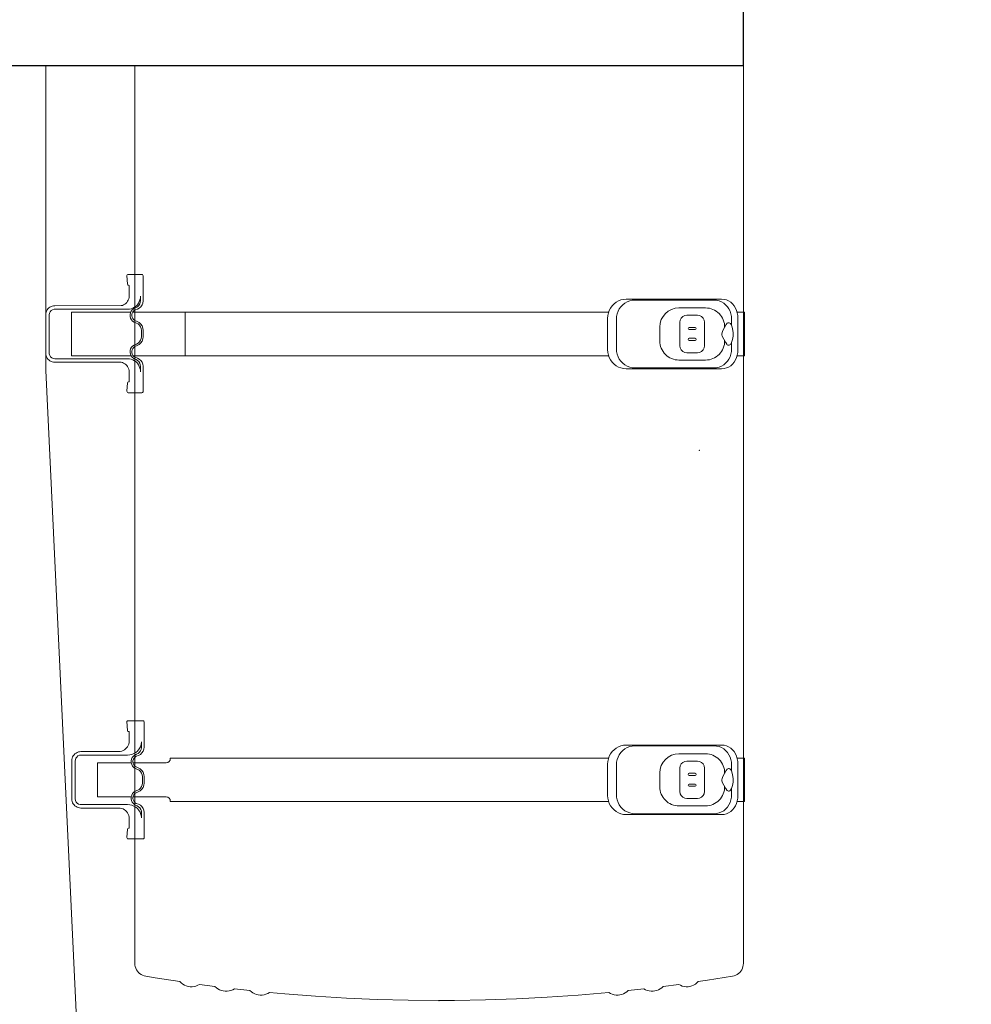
# Model space of a CAD drawing. Header units: millimetres. Extents: x 2204655785 to 2205143108, y 485765510 to 486291538.
# Tile 72 of 156: x 2205001166 to 2205002316, y 486135025 to 486136215. Entities that reach past the tile are written whole.
import ezdxf
from ezdxf.enums import TextEntityAlignment as Align
from ezdxf.lldxf.tags import DXFTag

# ---------------------------------------------------------------- set-up
doc = ezdxf.new("R2010")
doc.units = ezdxf.units.MM
doc.linetypes.add('НЕВИДИМАЯX2', pattern=[19.05, 12.7, -6.35])
for name, color, linetype in [('206ППР Панелевоз', 7, 'Continuous'), ('ППР_Опасная зона от крана', 1, 'Continuous'), ('ППР_Разрез', 5, 'Continuous'), ('ППР_Стрела', 7, 'Continuous')]:
    doc.layers.add(name, color=color, linetype=linetype)
doc.styles.add('ППРк_М1-1', font='GOST_Common Italic.ttf', dxfattribs={"height": 800})
doc.styles.add('ППРк_М1-1кран', font='GOST_Common Italic.ttf', dxfattribs={"width": 0.8, "height": 600})
tags = doc.linetypes.add('опасная зона_Кран', pattern='A,30,-8,4,-8,30,-8,4,-8,30,-8,4,[230,Bbox.shx,S=2.5,R=0,X=0,Y=-10],-6', length=148).pattern_tags.tags
tags[24] = DXFTag(74, 5)

# ---------------------------------------------------------------- blocks, each defined once
blk = doc.blocks.new('*U420')
at = {"layer": 'ППР_Опасная зона от крана', "linetype": 'опасная зона_Кран', "lineweight": 80, "ltscale": 100}
blk.add_arc((29475, 0), 50270, 270, 90, dxfattribs=at)
at = {"layer": 'ППР_Стрела', "linetype": 'НЕВИДИМАЯX2', "lineweight": 50, "ltscale": 100}
blk.add_arc((29475, 0), 38700, 270, 90, dxfattribs=at)
at = {"layer": 'ППР_Стрела', "linetype": 'Continuous', "lineweight": 100}
blk.add_arc((29475, 0), 30700, 270, 90, dxfattribs=at)
at = {"style": 'ППРк_М1-1', "width": 0.8}
for tag, p, height, flags in [('ОПАСНАЯ_ЗОНА', (25480.86, 21929.55), 800, 1), ('ОТЛЕТ_ГРУЗА', (25413.72, 20678.22), 800, 1), ('Кол-во_элементов', (2695.66, -1978.25), 1200, 8)]:
    blk.add_attdef(tag, p, '', height=height, dxfattribs=dict(at, flags=flags))
at = {"style": 'ППРк_М1-1', "width": 0.8, "flags": 8}
blk.add_attdef('МАРКА_КРАНА', text='', height=1200, dxfattribs=at).set_placement((8837.5, 818.17), align=Align.CENTER)
blk.add_attdef('ВЫСОТА', text='', height=1200, dxfattribs=at).set_placement((9134.89, -8454.02), align=Align.MIDDLE_CENTER)
at = {"layer": 'Defpoints', "style": 'ППРк_М1-1', "width": 0.8, "flags": 1}
for tag, p in [('МАКСИМАЛЬНАЯ_ДЛИНА_ГРУЗА', (25470.43, 19233.22)), ('ШИРИНА_ГРУЗА', (25397.01, 17803.51))]:
    blk.add_attdef(tag, p, '', height=800, dxfattribs=at)
at = {"layer": 'ППР_Разрез', "style": 'ППРк_М1-1кран', "width": 0.8, "flags": 8}
for tag, p in [('РАЗРЕЗ2', (-1027.85, 55181.17)), ('РАЗРЕЗ', (-1731.87, -54129.29))]:
    blk.add_attdef(tag, p, '', height=800, dxfattribs=at)
at = {"layer": 'ППР_Стрела', "style": 'ППРк_М1-1кран', "width": 0.8, "flags": 8}
for tag, p in [('ВЫСОТА_КРЮКА_ГОРИЗ', (-19652.89, 21607.87)), ('ГАБАРИТ_СТРЕЛЫ', (-25019.84, 21408.72)), ('ВЫСОТА_КРЮКА_НАКЛ', (-20393.31, 20761.66)), ('ВЫЛЕТ', (-16616.63, 14016.8))]:
    blk.add_attdef(tag, p, '', height=800, rotation=317, dxfattribs=at)
blk = doc.blocks.new('*U53')
blk.add_lwpolyline([(7446.2, 1251.1), (4884, 1251.1), (4884, -1246.3), (7446.2, -1246.3)], close=True)
at = {"layer": '206ППР Панелевоз', "lineweight": 5}
for p, q in [((7446.2, 1251.1), (8502.5, 1251.1)), ((7796.8, 1252.3), (7744.3, 1252.3)), ((7744.3, 1252.3), (7744.3, 1243.5)), ((7796.8, 1252.3), (7796.8, 1243.5)), ((8335.5, 1252.3), (8283, 1252.3)), ((8283, 1252.3), (8283, 1243.5)), ((8335.5, 1252.3), (8335.5, 1243.5)), ((8502.5, 1251.1), (8531, 1251.1)), ((8531, 1251.1), (8533.1, 1251)), ((8533.1, 1251), (8535, 1250.6)), ((8535, 1250.6), (8536.9, 1250)), ((8536.9, 1250), (8538.8, 1249.1)), ((7734.2, 1238), (7732.2, 1235.8)), ((7736.5, 1240), (7734.2, 1238)), ((7739.2, 1241.6), (7736.5, 1240)), ((7742.1, 1242.8), (7739.2, 1241.6)), ((7745.2, 1243.7), (7742.1, 1242.8)), ((7748.4, 1244.3), (7745.2, 1243.7)), ((7751.7, 1244.5), (7748.4, 1244.3)), ((7789.5, 1244.5), (7751.7, 1244.5)), ((7764.5, 1238.1), (7760.9, 1237.1)), ((7768.8, 1238.6), (7764.5, 1238.1)), ((7773.3, 1238.6), (7768.8, 1238.6)), ((7777.4, 1237.9), (7773.3, 1238.6)), ((7780.9, 1236.8), (7777.4, 1237.9)), ((7789.5, 1244.5), (7792.8, 1244.3)), ((7792.8, 1244.3), (7796, 1243.7)), ((7796, 1243.7), (7799.1, 1242.8)), ((7799.1, 1242.8), (7802, 1241.6)), ((7802, 1241.6), (7804.6, 1240)), ((7804.6, 1240), (7806.9, 1238)), ((7806.9, 1238), (7808.9, 1235.8)), ((8272.9, 1238), (8270.9, 1235.8)), ((8275.2, 1240), (8272.9, 1238)), ((8277.9, 1241.6), (8275.2, 1240)), ((8280.8, 1242.8), (8277.9, 1241.6)), ((8283.9, 1243.7), (8280.8, 1242.8)), ((8287.1, 1244.3), (8283.9, 1243.7)), ((8290.4, 1244.5), (8287.1, 1244.3)), ((8328.2, 1244.5), (8290.4, 1244.5)), ((8303.2, 1238.1), (8299.6, 1237.1)), ((8307.5, 1238.6), (8303.2, 1238.1)), ((8312, 1238.6), (8307.5, 1238.6)), ((8316.1, 1237.9), (8312, 1238.6)), ((8319.6, 1236.8), (8316.1, 1237.9)), ((8328.2, 1244.5), (8331.5, 1244.3)), ((8331.5, 1244.3), (8334.7, 1243.7)), ((8334.7, 1243.7), (8337.8, 1242.8)), ((8337.8, 1242.8), (8340.7, 1241.6)), ((8340.7, 1241.6), (8343.3, 1240)), ((8343.3, 1240), (8345.6, 1238)), ((8345.6, 1238), (8347.6, 1235.8)), ((8538.8, 1249.1), (8540.4, 1248)), ((8540.4, 1248), (8542, 1246.7)), ((8542, 1246.7), (8543.3, 1245.2)), ((8543.3, 1245.2), (8544.5, 1243.6)), ((8544.5, 1243.6), (8545.4, 1241.8)), ((8545.4, 1241.8), (8546.1, 1239.9)), ((8546.1, 1239.9), (8546.6, 1238)), ((8546.6, 1238), (8551.4, 1207.9)), ((7728.8, 1227.8), (7728.6, 1224.7)), ((7729.5, 1230.6), (7728.8, 1227.8)), ((7730.7, 1233.3), (7729.5, 1230.6)), ((7732.2, 1235.8), (7730.7, 1233.3)), ((7733.3, 1227.3), (7731.7, 1224.6)), ((7735.3, 1229.7), (7733.3, 1227.3)), ((7737.6, 1231.8), (7735.3, 1229.7)), ((7740.2, 1233.6), (7737.6, 1231.8)), ((7743.1, 1235), (7740.2, 1233.6)), ((7746.2, 1236), (7743.1, 1235)), ((7749.4, 1236.6), (7746.2, 1236)), ((7752.7, 1236.8), (7749.4, 1236.6)), ((7760.3, 1236.8), (7752.7, 1236.8)), ((7757, 1233.9), (7756.9, 1233.1)), ((7756.9, 1233.1), (7757.1, 1232.4)), ((7757.4, 1234.7), (7757, 1233.9)), ((7757.1, 1232.4), (7757.6, 1231.7)), ((7758.1, 1235.5), (7757.4, 1234.7)), ((7757.6, 1231.7), (7759.2, 1230.3)), ((7759, 1236.2), (7758.1, 1235.5)), ((7760.9, 1237.1), (7759, 1236.2)), ((7759.2, 1230.3), (7766.5, 1226.2)), ((7766.5, 1226.2), (7768.8, 1225.3)), ((7771.4, 1225.1), (7773.4, 1225.6)), ((7773.4, 1225.6), (7777, 1227.6)), ((7777, 1227.6), (7780.5, 1229.6)), ((7780.5, 1229.6), (7780.9, 1229.8)), ((7788.4, 1236.8), (7780.9, 1236.8)), ((7783.1, 1235.5), (7780.9, 1236.8)), ((7780.9, 1229.8), (7782.9, 1231)), ((7780.9, 1229.8), (7780.9, 1229.8)), ((7782.9, 1231), (7783.6, 1231.7)), ((7783.8, 1234.7), (7783.1, 1235.5)), ((7783.6, 1231.7), (7784, 1232.4)), ((7784.1, 1233.9), (7783.8, 1234.7)), ((7784, 1232.4), (7784.2, 1233.1)), ((7784.2, 1233.1), (7784.1, 1233.9)), ((7788.4, 1236.8), (7791.7, 1236.6)), ((7791.7, 1236.6), (7794.9, 1236)), ((7794.9, 1236), (7798, 1235)), ((7798, 1235), (7800.9, 1233.6)), ((7800.9, 1233.6), (7803.6, 1231.8)), ((7803.6, 1231.8), (7805.9, 1229.7)), ((7805.9, 1229.7), (7807.9, 1227.3)), ((7807.9, 1227.3), (7809.4, 1224.6)), ((7808.9, 1235.8), (7810.5, 1233.3)), ((7810.5, 1233.3), (7811.6, 1230.6)), ((7811.6, 1230.6), (7812.3, 1227.8)), ((7812.3, 1227.8), (7812.6, 1224.7)), ((8267.5, 1227.8), (8267.3, 1224.7)), ((8268.2, 1230.6), (8267.5, 1227.8)), ((8269.3, 1233.3), (8268.2, 1230.6)), ((8270.9, 1235.8), (8269.3, 1233.3)), ((8272, 1227.3), (8270.4, 1224.6)), ((8274, 1229.7), (8272, 1227.3)), ((8276.3, 1231.8), (8274, 1229.7)), ((8278.9, 1233.6), (8276.3, 1231.8)), ((8281.8, 1235), (8278.9, 1233.6)), ((8284.9, 1236), (8281.8, 1235)), ((8288.1, 1236.6), (8284.9, 1236)), ((8291.4, 1236.8), (8288.1, 1236.6)), ((8299, 1236.8), (8291.4, 1236.8)), ((8295.7, 1233.9), (8295.6, 1233.1)), ((8295.6, 1233.1), (8295.8, 1232.4)), ((8296.1, 1234.7), (8295.7, 1233.9)), ((8295.8, 1232.4), (8296.3, 1231.7)), ((8296.8, 1235.5), (8296.1, 1234.7)), ((8296.3, 1231.7), (8297.9, 1230.3)), ((8297.7, 1236.2), (8296.8, 1235.5)), ((8299.6, 1237.1), (8297.7, 1236.2)), ((8297.9, 1230.3), (8305.2, 1226.2)), ((8305.2, 1226.2), (8307.5, 1225.3)), ((8310, 1225.1), (8312, 1225.6)), ((8312, 1225.6), (8315.7, 1227.6)), ((8315.7, 1227.6), (8319.2, 1229.6)), ((8319.2, 1229.6), (8319.6, 1229.8)), ((8327.1, 1236.8), (8319.6, 1236.8)), ((8321.8, 1235.5), (8319.6, 1236.8)), ((8319.6, 1229.8), (8321.6, 1231)), ((8319.6, 1229.8), (8319.6, 1229.8)), ((8321.6, 1231), (8322.3, 1231.7)), ((8322.4, 1234.7), (8321.8, 1235.5)), ((8322.3, 1231.7), (8322.7, 1232.4)), ((8322.8, 1233.9), (8322.4, 1234.7)), ((8322.7, 1232.4), (8322.9, 1233.1)), ((8322.9, 1233.1), (8322.8, 1233.9)), ((8327.1, 1236.8), (8330.4, 1236.6)), ((8330.4, 1236.6), (8333.6, 1236)), ((8333.6, 1236), (8336.7, 1235)), ((8336.7, 1235), (8339.6, 1233.6)), ((8339.6, 1233.6), (8342.2, 1231.8)), ((8342.2, 1231.8), (8344.6, 1229.7)), ((8344.6, 1229.7), (8346.6, 1227.3)), ((8346.6, 1227.3), (8348.1, 1224.6)), ((8347.6, 1235.8), (8349.2, 1233.3)), ((8349.2, 1233.3), (8350.3, 1230.6)), ((8350.3, 1230.6), (8351, 1227.8)), ((8351, 1227.8), (8351.3, 1224.7)), ((7728.6, 1224.7), (7728.6, 1109.6)), ((7729.9, 1218.7), (7729.6, 1215.5)), ((7729.6, 1215.5), (7729.6, 1120.1)), ((7730.6, 1221.7), (7729.9, 1218.7)), ((7731.7, 1224.6), (7730.6, 1221.7)), ((7768.8, 1225.3), (7770.7, 1225)), ((7770.7, 1225), (7771.4, 1225.1)), ((7809.4, 1224.6), (7810.6, 1221.7)), ((7810.6, 1221.7), (7811.3, 1218.7)), ((7811.3, 1218.7), (7811.5, 1215.5)), ((7811.5, 1215.5), (7811.5, 1120.1)), ((7812.6, 1224.7), (7812.6, 1109.6)), ((8267.3, 1224.7), (8267.3, 1109.6)), ((8268.5, 1218.7), (8268.3, 1215.5)), ((8268.3, 1215.5), (8268.3, 1120.1)), ((8269.2, 1221.7), (8268.5, 1218.7)), ((8270.4, 1224.6), (8269.2, 1221.7)), ((8307.5, 1225.3), (8309.4, 1225)), ((8309.4, 1225), (8310, 1225.1)), ((8348.1, 1224.6), (8349.3, 1221.7)), ((8349.3, 1221.7), (8350, 1218.7)), ((8350, 1218.7), (8350.2, 1215.5)), ((8350.2, 1215.5), (8350.2, 1120.1)), ((8351.3, 1224.7), (8351.3, 1109.6)), ((7739.1, 1205.4), (7739.1, 1173.2)), ((7749.6, 1200.5), (7751.4, 1202.4)), ((7751.4, 1202.4), (7753.8, 1203.6)), ((7753.8, 1203.6), (7756.4, 1204)), ((7756.4, 1204), (7784.8, 1204)), ((7756.4, 1204), (7756.4, 1204)), ((7784.8, 1204), (7787.4, 1203.6)), ((7787.4, 1203.6), (7789.7, 1202.4)), ((7789.7, 1202.4), (7791.6, 1200.5)), ((7802.1, 1205.4), (7802.1, 1173.2)), ((8277.8, 1205.4), (8277.8, 1173.2)), ((8288.3, 1200.5), (8290.1, 1202.4)), ((8290.1, 1202.4), (8292.5, 1203.6)), ((8292.5, 1203.6), (8295.1, 1204)), ((8295.1, 1204), (8323.5, 1204)), ((8295.1, 1204), (8295.1, 1204)), ((8323.5, 1204), (8326.1, 1203.6)), ((8326.1, 1203.6), (8328.4, 1202.4)), ((8328.4, 1202.4), (8330.3, 1200.5)), ((8340.8, 1205.4), (8340.8, 1173.2)), ((8551.4, 1207.9), (8553.1, 1196.6)), ((7748, 1195.6), (7748.4, 1198.2)), ((7748, 1182.9), (7748, 1195.6)), ((7748.4, 1198.2), (7749.6, 1200.5)), ((7762.7, 1192.9), (7762.7, 1185.6)), ((7765.3, 1192.9), (7765.3, 1185.6)), ((7775.8, 1192.9), (7775.8, 1185.6)), ((7778.4, 1192.9), (7778.4, 1185.6)), ((7791.6, 1200.5), (7792.8, 1198.2)), ((7792.8, 1198.2), (7793.2, 1195.6)), ((7793.2, 1195.6), (7793.2, 1182.9)), ((8286.7, 1195.6), (8287.1, 1198.2)), ((8286.7, 1182.9), (8286.7, 1195.6)), ((8287.1, 1198.2), (8288.3, 1200.5)), ((8301.4, 1192.9), (8301.4, 1185.6)), ((8304, 1192.9), (8304, 1185.6)), ((8314.5, 1192.9), (8314.5, 1185.6)), ((8317.1, 1192.9), (8317.1, 1185.6)), ((8330.3, 1200.5), (8331.5, 1198.2)), ((8331.5, 1198.2), (8331.9, 1195.6)), ((8331.9, 1195.6), (8331.9, 1182.9)), ((8553.1, 1196.6), (8554.7, 1195)), ((8554.7, 1195), (8556.2, 1193.1)), ((8556.2, 1193.1), (8557.3, 1191)), ((8557.3, 1191), (8558.2, 1188.9)), ((7748.4, 1180.3), (7748, 1182.9)), ((7749.6, 1178), (7748.4, 1180.3)), ((7751.4, 1176.1), (7749.6, 1178)), ((7791.6, 1178), (7789.7, 1176.1)), ((7792.8, 1180.3), (7791.6, 1178)), ((7793.2, 1182.9), (7792.8, 1180.3)), ((8287.1, 1180.3), (8286.7, 1182.9)), ((8288.3, 1178), (8287.1, 1180.3)), ((8290.1, 1176.1), (8288.3, 1178)), ((8330.3, 1178), (8328.4, 1176.1)), ((8331.5, 1180.3), (8330.3, 1178)), ((8331.9, 1182.9), (8331.5, 1180.3)), ((8558.2, 1188.9), (8558.9, 1186.6)), ((8559, 1179.6), (8558.4, 1177.3)), ((8558.9, 1186.6), (8559.2, 1184.3)), ((8559.2, 1181.9), (8559, 1179.6)), ((8559.2, 1184.3), (8559.2, 1181.9)), ((7753.8, 1174.9), (7751.4, 1176.1)), ((7756.4, 1174.5), (7753.8, 1174.9)), ((7784.8, 1174.5), (7756.4, 1174.5)), ((7787.4, 1174.9), (7784.8, 1174.5)), ((7789.7, 1176.1), (7787.4, 1174.9)), ((8292.5, 1174.9), (8290.1, 1176.1)), ((8295.1, 1174.5), (8292.5, 1174.9)), ((8323.5, 1174.5), (8295.1, 1174.5)), ((8326.1, 1174.9), (8323.5, 1174.5)), ((8328.4, 1176.1), (8326.1, 1174.9)), ((8557.5, 1175.1), (8556.4, 1173.1)), ((8556.4, 1173.1), (8558.9, 1154.3)), ((8558.4, 1177.3), (8557.5, 1175.1)), ((8558.9, 1154.3), (8560.5, 1152.6)), ((7779, 1150.1), (7762.2, 1150.1)), ((8317.7, 1150.1), (8300.9, 1150.1)), ((8560.5, 1152.6), (8561.9, 1150.7)), ((8561.9, 1150.7), (8563, 1148.7)), ((8563, 1148.7), (8563.8, 1146.5)), ((8563.8, 1146.5), (8564.4, 1144.2)), ((8564.4, 1144.2), (8564.7, 1141.9)), ((8562.9, 1132.8), (8561.7, 1130.8)), ((8561.7, 1130.8), (8563.8, 1112)), ((8563.8, 1135), (8562.9, 1132.8)), ((8564.4, 1137.3), (8563.8, 1135)), ((8564.7, 1139.6), (8564.4, 1137.3)), ((8564.7, 1141.9), (8564.7, 1139.6)), ((7729.9, 1116.9), (7729.6, 1120.1)), ((7811.5, 1120.1), (7811.3, 1116.9)), ((8268.5, 1116.9), (8268.3, 1120.1)), ((8350.2, 1120.1), (8350, 1116.9)), ((7728.6, 1109.6), (7728.8, 1106.4)), ((7730.6, 1113.8), (7729.9, 1116.9)), ((7731.7, 1110.8), (7730.6, 1113.8)), ((7733.3, 1107.9), (7731.7, 1110.8)), ((7735.3, 1105.4), (7733.3, 1107.9)), ((7807.9, 1107.9), (7805.9, 1105.4)), ((7809.4, 1110.8), (7807.9, 1107.9)), ((7810.6, 1113.8), (7809.4, 1110.8)), ((7811.3, 1116.9), (7810.6, 1113.8)), ((7812.6, 1109.6), (7812.3, 1106.4)), ((8267.3, 1109.6), (8267.5, 1106.4)), ((8269.2, 1113.8), (8268.5, 1116.9)), ((8270.4, 1110.8), (8269.2, 1113.8)), ((8272, 1107.9), (8270.4, 1110.8)), ((8274, 1105.4), (8272, 1107.9)), ((8346.6, 1107.9), (8344.6, 1105.4)), ((8348.1, 1110.8), (8346.6, 1107.9)), ((8349.3, 1113.8), (8348.1, 1110.8)), ((8350, 1116.9), (8349.3, 1113.8)), ((8351.3, 1109.6), (8351, 1106.4)), ((8563.8, 1112), (8565.4, 1110.3)), ((8565.4, 1110.3), (8566.7, 1108.4)), ((8566.7, 1108.4), (8567.8, 1106.3)), ((7728.8, 1106.4), (7729.5, 1103.2)), ((7729.5, 1103.2), (7730.7, 1100.2)), ((7730.7, 1100.2), (7732.2, 1097.4)), ((7732.2, 1097.4), (7734.2, 1094.9)), ((7734.2, 1094.9), (7736.5, 1092.6)), ((7737.6, 1103.1), (7735.3, 1105.4)), ((7740.2, 1101.2), (7737.6, 1103.1)), ((7743.1, 1099.6), (7740.2, 1101.2)), ((7746.2, 1098.5), (7743.1, 1099.6)), ((7749.4, 1097.8), (7746.2, 1098.5)), ((7752.7, 1097.6), (7749.4, 1097.8)), ((7788.4, 1097.6), (7752.7, 1097.6)), ((7791.7, 1097.8), (7788.4, 1097.6)), ((7794.9, 1098.5), (7791.7, 1097.8)), ((7798, 1099.6), (7794.9, 1098.5)), ((7800.9, 1101.2), (7798, 1099.6)), ((7803.6, 1103.1), (7800.9, 1101.2)), ((7805.9, 1105.4), (7803.6, 1103.1)), ((7806.9, 1094.9), (7804.6, 1092.6)), ((7808.9, 1097.4), (7806.9, 1094.9)), ((7810.5, 1100.2), (7808.9, 1097.4)), ((7811.6, 1103.2), (7810.5, 1100.2)), ((7812.3, 1106.4), (7811.6, 1103.2)), ((8267.5, 1106.4), (8268.2, 1103.2)), ((8268.2, 1103.2), (8269.3, 1100.2)), ((8269.3, 1100.2), (8270.9, 1097.4)), ((8270.9, 1097.4), (8272.9, 1094.9)), ((8272.9, 1094.9), (8275.2, 1092.6)), ((8276.3, 1103.1), (8274, 1105.4)), ((8278.9, 1101.2), (8276.3, 1103.1)), ((8281.8, 1099.6), (8278.9, 1101.2)), ((8284.9, 1098.5), (8281.8, 1099.6)), ((8288.1, 1097.8), (8284.9, 1098.5)), ((8291.4, 1097.6), (8288.1, 1097.8)), ((8327.1, 1097.6), (8291.4, 1097.6)), ((8330.4, 1097.8), (8327.1, 1097.6)), ((8333.6, 1098.5), (8330.4, 1097.8)), ((8336.7, 1099.6), (8333.6, 1098.5)), ((8339.6, 1101.2), (8336.7, 1099.6)), ((8342.2, 1103.1), (8339.6, 1101.2)), ((8344.6, 1105.4), (8342.2, 1103.1)), ((8345.6, 1094.9), (8343.3, 1092.6)), ((8347.6, 1097.4), (8345.6, 1094.9)), ((8349.2, 1100.2), (8347.6, 1097.4)), ((8350.3, 1103.2), (8349.2, 1100.2)), ((8351, 1106.4), (8350.3, 1103.2)), ((8567.8, 1106.3), (8568.6, 1104.2)), ((8568.9, 1094.9), (8568.3, 1092.7)), ((8568.6, 1104.2), (8569.1, 1101.9)), ((8569.3, 1097.2), (8568.9, 1094.9)), ((8569.1, 1101.9), (8569.4, 1099.6)), ((8569.4, 1099.6), (8569.3, 1097.2)), ((7736.5, 1092.6), (7739.2, 1090.7)), ((7739.2, 1090.7), (7742.1, 1089.1)), ((7742.1, 1089.1), (7745.2, 1088)), ((7744.3, 1088.3), (7744.3, 591.1)), ((7745.2, 1088), (7748.4, 1087.3)), ((7748.4, 1087.3), (7751.7, 1087.1)), ((7789.5, 1087.1), (7751.7, 1087.1)), ((7792.8, 1087.3), (7789.5, 1087.1)), ((7796, 1088), (7792.8, 1087.3)), ((7799.1, 1089.1), (7796, 1088)), ((7796.8, 1088.3), (7796.8, 591.1)), ((7802, 1090.7), (7799.1, 1089.1)), ((7804.6, 1092.6), (7802, 1090.7)), ((8275.2, 1092.6), (8277.9, 1090.7)), ((8277.9, 1090.7), (8280.8, 1089.1)), ((8280.8, 1089.1), (8283.9, 1088)), ((8283, 1088.3), (8283, 558.5)), ((8283.9, 1088), (8287.1, 1087.3)), ((8287.1, 1087.3), (8290.4, 1087.1)), ((8328.2, 1087.1), (8290.4, 1087.1)), ((8331.5, 1087.3), (8328.2, 1087.1)), ((8334.7, 1088), (8331.5, 1087.3)), ((8337.8, 1089.1), (8334.7, 1088)), ((8335.5, 1088.3), (8335.5, 558.5)), ((8340.7, 1090.7), (8337.8, 1089.1)), ((8343.3, 1092.6), (8340.7, 1090.7)), ((8567.4, 1090.5), (8566.2, 1088.5)), ((8566.2, 1088.5), (8569.4, 1051.3)), ((8568.3, 1092.7), (8567.4, 1090.5)), ((8569.4, 1051.3), (8572, 1014.1)), ((8572, 1014.1), (8574, 976.8)), ((8574, 976.8), (8575.3, 939.4)), ((8575.3, 939.4), (8575.9, 902.1)), ((8575.9, 902.1), (8576, 883.4)), ((8576, 883.4), (8575.7, 846)), ((8575.7, 846), (8574.7, 808.7)), ((8574.7, 808.7), (8573.1, 771.4)), ((8573.1, 771.4), (8570.8, 734.1)), ((8570.8, 734.1), (8567.9, 696.9)), ((8567.9, 696.9), (8566.2, 678.3)), ((8566.2, 678.3), (8567.4, 676.3)), ((8567.4, 676.3), (8568.3, 674.1)), ((8568.3, 674.1), (8568.9, 671.9)), ((8568.9, 671.9), (8569.3, 669.6)), ((8569.4, 667.2), (8569.1, 664.9)), ((8569.3, 669.6), (8569.4, 667.2)), ((8563.8, 654.7), (8561.7, 636)), ((8565.4, 656.5), (8563.8, 654.7)), ((8566.7, 658.4), (8565.4, 656.5)), ((8567.8, 660.5), (8566.7, 658.4)), ((8568.6, 662.6), (8567.8, 660.5)), ((8569.1, 664.9), (8568.6, 662.6)), ((8561.7, 636), (8562.9, 634)), ((8562.9, 634), (8563.8, 631.8)), ((8563.8, 631.8), (8564.4, 629.5)), ((8563.8, 620.3), (8563, 618.1)), ((8564.4, 622.5), (8563.8, 620.3)), ((8564.4, 629.5), (8564.7, 627.2)), ((8564.7, 624.9), (8564.4, 622.5)), ((8564.7, 627.2), (8564.7, 624.9)), ((8558.9, 612.5), (8556.4, 593.7)), ((8560.5, 614.2), (8558.9, 612.5)), ((8561.9, 616), (8560.5, 614.2)), ((8563, 618.1), (8561.9, 616)), ((7744.3, 591.1), (7744.3, 577.2)), ((7796.8, 591.1), (7796.8, 577.2)), ((8556.4, 593.7), (8557.5, 591.7)), ((8557.5, 591.7), (8558.4, 589.5)), ((8558.4, 589.5), (8559, 587.2)), ((8559, 587.2), (8559.2, 584.9)), ((8559.2, 584.9), (8559.2, 582.5)), ((7744.3, 577.2), (7744.3, 576.5)), ((7796.8, 576.5), (7744.3, 576.5)), ((7744.3, 576.5), (7744.3, 575.9)), ((7744.3, 575.9), (7744.3, 517.4)), ((7796.8, 577.2), (7796.8, 576.5)), ((7796.8, 576.5), (7796.8, 575.9)), ((7796.8, 575.9), (7796.8, 517.4)), ((8554.7, 571.8), (8553.1, 570.2)), ((8556.2, 573.7), (8554.7, 571.8)), ((8557.3, 575.7), (8556.2, 573.7)), ((8558.2, 577.9), (8557.3, 575.7)), ((8558.9, 580.2), (8558.2, 577.9)), ((8559.2, 582.5), (8558.9, 580.2)), ((8553.1, 570.2), (8548.4, 540.1)), ((8283.5, 558.5), (8283, 558.5)), ((8285.5, 558.2), (8283.5, 558.5)), ((8287.3, 557.1), (8285.5, 558.2)), ((8288.4, 555.6), (8287.3, 557.1)), ((8288.8, 553.7), (8288.4, 555.6)), ((8288.8, 553.7), (8288.8, 513.6)), ((8330.1, 555.6), (8329.7, 553.7)), ((8329.7, 553.7), (8329.7, 513.6)), ((8331.3, 557.1), (8330.1, 555.6)), ((8333, 558.2), (8331.3, 557.1)), ((8335, 558.5), (8333, 558.2)), ((8335.5, 558.5), (8335, 558.5)), ((8548.4, 540.1), (8546.6, 528.8)), ((7698.8, 524.8), (7698.6, 507.8)), ((7699.4, 525.4), (7698.8, 524.8)), ((7700.2, 525.7), (7699.4, 525.4)), ((7730.6, 525.7), (7700.2, 525.7)), ((7733.2, 525.4), (7730.6, 525.7)), ((7735.5, 524.5), (7733.2, 525.4)), ((7737.6, 523), (7735.5, 524.5)), ((7760.9, 524.4), (7758.7, 523)), ((7763.5, 525.4), (7760.9, 524.4)), ((7766.2, 525.7), (7763.5, 525.4)), ((7764, 523.3), (7766.2, 523.6)), ((7773.9, 525.7), (7766.2, 525.7)), ((7766.2, 523.6), (7773.9, 523.6)), ((7776.6, 525.4), (7773.9, 525.7)), ((7773.9, 523.6), (7776.1, 523.3)), ((7779.2, 524.4), (7776.6, 525.4)), ((7781.4, 523), (7779.2, 524.4)), ((7804.6, 524.5), (7802.5, 523)), ((7806.9, 525.4), (7804.6, 524.5)), ((7809.5, 525.7), (7806.9, 525.4)), ((7839.9, 525.7), (7809.5, 525.7)), ((7840.5, 525.6), (7839.9, 525.7)), ((7841.2, 525), (7840.5, 525.6)), ((7841.5, 524.1), (7841.2, 525)), ((7841.5, 507.8), (7841.5, 524.1)), ((8238, 526.1), (8237.9, 507.7)), ((8238.6, 526.7), (8238, 526.1)), ((8239.4, 527), (8238.6, 526.7)), ((8269.9, 527), (8239.4, 527)), ((8270.4, 523.8), (8263.4, 523.8)), ((8263.4, 523.8), (8263.4, 523.8)), ((8263.4, 523.8), (8266.4, 523.4)), ((8272.4, 526.7), (8269.9, 527)), ((8272.5, 523.3), (8270.4, 523.8)), ((8274.8, 525.8), (8272.4, 526.7)), ((8276.8, 524.3), (8274.8, 525.8)), ((8278.5, 522.4), (8276.8, 524.3)), ((8297.9, 524.3), (8296.1, 522.3)), ((8300.2, 525.7), (8297.9, 524.3)), ((8301.1, 523.9), (8299.3, 522.7)), ((8302.7, 526.7), (8300.2, 525.7)), ((8303.2, 524.6), (8301.1, 523.9)), ((8305.4, 527), (8302.7, 526.7)), ((8305.4, 524.9), (8303.2, 524.6)), ((8313.2, 527), (8305.4, 527)), ((8313.2, 524.9), (8305.4, 524.9)), ((8315.8, 526.7), (8313.2, 527)), ((8315.4, 524.6), (8313.2, 524.9)), ((8317.4, 523.9), (8315.4, 524.6)), ((8318.4, 525.7), (8315.8, 526.7)), ((8319.3, 522.7), (8317.4, 523.9)), ((8320.6, 524.3), (8318.4, 525.7)), ((8322.5, 522.3), (8320.6, 524.3)), ((8341.7, 524.3), (8340, 522.4)), ((8343.8, 525.8), (8341.7, 524.3)), ((8346.1, 526.7), (8343.8, 525.8)), ((8347, 523.6), (8345, 522.9)), ((8348.7, 527), (8346.1, 526.7)), ((8349.1, 523.8), (8347, 523.6)), ((8379.1, 527), (8348.7, 527)), ((8355.2, 523.8), (8349.1, 523.8)), ((8351.1, 523.1), (8354.1, 523.8)), ((8354.1, 523.8), (8355.2, 523.8)), ((8379.8, 526.8), (8379.1, 527)), ((8380.4, 526.3), (8379.8, 526.8)), ((8380.7, 525.4), (8380.4, 526.3)), ((8380.7, 507.7), (8380.7, 525.4)), ((8545.4, 525), (8544.5, 523.2)), ((8546.1, 526.9), (8545.4, 525)), ((8546.6, 528.8), (8546.1, 526.9)), ((8531, 515.7), (7446.2, 515.7)), ((7727.1, 522.4), (7724.9, 522.5)), ((7724.9, 522.5), (7730.2, 522.5)), ((7729.3, 521.9), (7727.1, 522.4)), ((7731.4, 521.1), (7729.3, 521.9)), ((7730.2, 522.5), (7732.3, 522.3)), ((7733.4, 520.1), (7731.4, 521.1)), ((7732.3, 522.3), (7734.3, 521.6)), ((7735.2, 518.7), (7733.4, 520.1)), ((7734.3, 521.6), (7736.1, 520.5)), ((7736.8, 517.1), (7735.2, 518.7)), ((7736.1, 520.5), (7737.6, 519)), ((7738.1, 515.3), (7736.8, 517.1)), ((7739.3, 521.1), (7737.6, 523)), ((7737.6, 519), (7738.7, 517.2)), ((7739.2, 513.4), (7738.1, 515.3)), ((7738.7, 517.2), (7740, 514.3)), ((7740, 511.3), (7739.2, 513.4)), ((7740.5, 518.9), (7739.3, 521.1)), ((7740, 514.3), (7741.4, 512.6)), ((7741.5, 516), (7740.5, 518.9)), ((7741.4, 512.6), (7743.1, 511.3)), ((7742.4, 514.6), (7741.5, 516)), ((7743.7, 513.4), (7742.4, 514.6)), ((7745.3, 512.6), (7743.7, 513.4)), ((7744.3, 517.4), (7744.3, 513.2)), ((7747, 512.1), (7745.3, 512.6)), ((7748.7, 512.1), (7747, 512.1)), ((7750.4, 512.5), (7748.7, 512.1)), ((7752, 513.2), (7750.4, 512.5)), ((7751.4, 510.6), (7753.3, 511.6)), ((7753.3, 514.4), (7752, 513.2)), ((7754.4, 515.8), (7753.3, 514.4)), ((7753.3, 511.6), (7755, 513)), ((7755.5, 518.6), (7754.4, 515.8)), ((7755, 513), (7756.2, 514.8)), ((7756.8, 521), (7755.5, 518.6)), ((7756.2, 514.8), (7757.4, 517.8)), ((7758.7, 523), (7756.8, 521)), ((7757.4, 517.8), (7758.5, 519.7)), ((7758.5, 519.7), (7760, 521.4)), ((7760, 521.4), (7761.9, 522.6)), ((7761.9, 522.6), (7764, 523.3)), ((7776.1, 523.3), (7778.2, 522.6)), ((7778.2, 522.6), (7780.1, 521.4)), ((7780.1, 521.4), (7781.6, 519.7)), ((7783.3, 521), (7781.4, 523)), ((7781.6, 519.7), (7782.7, 517.8)), ((7782.7, 517.8), (7783.9, 514.8)), ((7784.6, 518.6), (7783.3, 521)), ((7783.9, 514.8), (7785.1, 513)), ((7785.7, 515.8), (7784.6, 518.6)), ((7785.1, 513), (7786.7, 511.6)), ((7786.8, 514.4), (7785.7, 515.8)), ((7786.7, 511.6), (7788.7, 510.6)), ((7788.1, 513.2), (7786.8, 514.4)), ((7789.7, 512.5), (7788.1, 513.2)), ((7791.4, 512.1), (7789.7, 512.5)), ((7793.1, 512.1), (7791.4, 512.1)), ((7794.8, 512.6), (7793.1, 512.1)), ((7796.4, 513.4), (7794.8, 512.6)), ((7797.7, 514.6), (7796.4, 513.4)), ((7796.8, 517.4), (7796.8, 513.9)), ((7797, 511.3), (7798.7, 512.6)), ((7798.6, 516), (7797.7, 514.6)), ((7799.6, 518.9), (7798.6, 516)), ((7798.7, 512.6), (7800.1, 514.3)), ((7800.8, 521.1), (7799.6, 518.9)), ((7800.1, 514.3), (7801.4, 517.2)), ((7802.5, 523), (7800.8, 521.1)), ((7801.9, 513.4), (7801.1, 511.3)), ((7801.4, 517.2), (7802.5, 519)), ((7803, 515.3), (7801.9, 513.4)), ((7802.5, 519), (7804, 520.5)), ((7804.3, 517.1), (7803, 515.3)), ((7804, 520.5), (7805.8, 521.6)), ((7805.9, 518.7), (7804.3, 517.1)), ((7805.8, 521.6), (7807.8, 522.3)), ((7807.7, 520.1), (7805.9, 518.7)), ((7809.7, 521.1), (7807.7, 520.1)), ((7807.8, 522.3), (7809.9, 522.5)), ((7811.8, 521.9), (7809.7, 521.1)), ((7809.9, 522.5), (7816.3, 522.5)), ((7814, 522.4), (7811.8, 521.9)), ((7816.3, 522.5), (7814, 522.4)), ((8266.4, 523.4), (8269.3, 522.4)), ((8269.3, 522.4), (8272, 520.9)), ((8272, 520.9), (8274.6, 518.8)), ((8274.4, 522.4), (8272.5, 523.3)), ((8276.1, 521.1), (8274.4, 522.4)), ((8274.6, 518.8), (8276.2, 516.8)), ((8277.4, 519.5), (8276.1, 521.1)), ((8276.2, 516.8), (8277.6, 514.5)), ((8278.3, 517.6), (8277.4, 519.5)), ((8277.6, 514.5), (8278.5, 512.1)), ((8279.3, 515.6), (8278.3, 517.6)), ((8278.3, 517.6), (8278.3, 517.6)), ((8279.7, 520.2), (8278.5, 522.4)), ((8278.5, 512.1), (8279.1, 509.6)), ((8280.6, 513.9), (8279.3, 515.6)), ((8280.7, 517.3), (8279.7, 520.2)), ((8282.3, 512.6), (8280.6, 513.9)), ((8281.7, 515.9), (8280.7, 517.3)), ((8283, 514.7), (8281.7, 515.9)), ((8284.3, 511.7), (8282.3, 512.6)), ((8284.5, 513.9), (8283, 514.7)), ((8286.4, 511.3), (8284.3, 511.7)), ((8286.2, 513.4), (8284.5, 513.9)), ((8287.9, 513.4), (8286.2, 513.4)), ((8289.6, 513.8), (8287.9, 513.4)), ((8290.7, 511.9), (8288.6, 511.4)), ((8291.2, 514.5), (8289.6, 513.8)), ((8292.6, 512.9), (8290.7, 511.9)), ((8292.6, 515.7), (8291.2, 514.5)), ((8293.6, 517.1), (8292.6, 515.7)), ((8294.2, 514.3), (8292.6, 512.9)), ((8294.7, 519.9), (8293.6, 517.1)), ((8295.5, 516.1), (8294.2, 514.3)), ((8296.1, 522.3), (8294.7, 519.9)), ((8296.7, 519.1), (8295.5, 516.1)), ((8297.8, 521), (8296.7, 519.1)), ((8299.3, 522.7), (8297.8, 521)), ((8320.8, 521), (8319.3, 522.7)), ((8321.9, 519.1), (8320.8, 521)), ((8323.1, 516.1), (8321.9, 519.1)), ((8323.8, 519.9), (8322.5, 522.3)), ((8324.3, 514.3), (8323.1, 516.1)), ((8324.9, 517.1), (8323.8, 519.9)), ((8326, 512.9), (8324.3, 514.3)), ((8326, 515.7), (8324.9, 517.1)), ((8327.3, 514.5), (8326, 515.7)), ((8327.9, 511.9), (8326, 512.9)), ((8328.9, 513.8), (8327.3, 514.5)), ((8330, 511.4), (8327.9, 511.9)), ((8330.6, 513.4), (8328.9, 513.8)), ((8332.4, 513.4), (8330.6, 513.4)), ((8334.2, 511.7), (8332.1, 511.3)), ((8334, 513.9), (8332.4, 513.4)), ((8335.6, 514.7), (8334, 513.9)), ((8336.2, 512.6), (8334.2, 511.7)), ((8336.9, 515.9), (8335.6, 514.7)), ((8337.9, 513.9), (8336.2, 512.6)), ((8337.9, 517.3), (8336.9, 515.9)), ((8338.8, 520.2), (8337.9, 517.3)), ((8339.3, 515.6), (8337.9, 513.9)), ((8340, 522.4), (8338.8, 520.2)), ((8340.6, 518.5), (8339.3, 515.6)), ((8339.4, 509.6), (8340, 512.1)), ((8340, 512.1), (8341, 514.5)), ((8341.8, 520.3), (8340.6, 518.5)), ((8341, 514.5), (8342.3, 516.8)), ((8343.3, 521.8), (8341.8, 520.3)), ((8342.3, 516.8), (8343.9, 518.8)), ((8345, 522.9), (8343.3, 521.8)), ((8343.9, 518.8), (8345.7, 520.3)), ((8345.7, 520.3), (8348.3, 522)), ((8348.3, 522), (8351.1, 523.1)), ((8533.1, 515.8), (8531, 515.7)), ((8535, 516.2), (8533.1, 515.8)), ((8536.9, 516.8), (8535, 516.2)), ((8538.8, 517.7), (8536.9, 516.8)), ((8540.4, 518.8), (8538.8, 517.7)), ((8542, 520.1), (8540.4, 518.8)), ((8543.3, 521.5), (8542, 520.1)), ((8544.5, 523.2), (8543.3, 521.5)), ((7698.6, 507.8), (7698.8, 507.1)), ((7698.8, 507.1), (7699.2, 506.5)), ((7699.2, 506.5), (7699.9, 506.2)), ((7699.9, 506.2), (7710.3, 506.8)), ((7710.3, 506.8), (7711.1, 507.1)), ((7711.1, 507.1), (7711.6, 507.7)), ((7711.6, 507.7), (7711.8, 508.9)), ((7711.8, 508.9), (7724.9, 508.9)), ((7724.9, 508.9), (7726.5, 508.8)), ((7726.5, 508.8), (7728.1, 508.4)), ((7728.1, 508.4), (7729.7, 507.8)), ((7729.7, 507.8), (7731.1, 507)), ((7731.1, 507), (7732.4, 506.1)), ((7732.4, 506.1), (7733.6, 504.9)), ((7733.6, 504.9), (7734.6, 503.6)), ((7734.6, 503.6), (7735.4, 502.1)), ((7735.4, 502.1), (7736, 500.6)), ((7736, 500.6), (7736.3, 499)), ((7740.5, 509.1), (7740, 511.3)), ((7740.6, 506.8), (7740.5, 509.1)), ((7740.6, 419.1), (7740.6, 506.8)), ((7740.6, 506.8), (7740.6, 506.8)), ((7743.1, 511.3), (7745.1, 510.4)), ((7744.3, 510.7), (7744.3, 439.1)), ((7745.1, 510.4), (7747.2, 510)), ((7747.2, 510), (7749.4, 510.1)), ((7749.4, 510.1), (7751.4, 510.6)), ((7788.7, 510.6), (7790.7, 510.1)), ((7790.7, 510.1), (7792.9, 510)), ((7792.9, 510), (7795, 510.4)), ((7795, 510.4), (7797, 511.3)), ((7796.8, 439), (7796.8, 511.2)), ((7796.8, 510.6), (7796.8, 510.5)), ((7800.7, 509.1), (7800.5, 419.1)), ((7801.1, 511.3), (7800.7, 509.1)), ((7804.8, 499), (7805.2, 500.6)), ((7805.2, 500.6), (7805.8, 502.1)), ((7805.8, 502.1), (7806.5, 503.6)), ((7806.5, 503.6), (7807.5, 504.9)), ((7807.5, 504.9), (7808.7, 506.1)), ((7808.7, 506.1), (7810, 507)), ((7810, 507), (7811.5, 507.8)), ((7811.5, 507.8), (7813, 508.4)), ((7813, 508.4), (7814.6, 508.8)), ((7814.6, 508.8), (7828.3, 508.9)), ((7828.3, 508.9), (7828.4, 507.9)), ((7828.4, 507.9), (7828.8, 507.2)), ((7828.8, 507.2), (7829.6, 506.8)), ((7829.6, 506.8), (7839.8, 506.1)), ((7839.8, 506.1), (7840.6, 506.4)), ((7840.6, 506.4), (7841.2, 506.9)), ((7841.2, 506.9), (7841.5, 507.8)), ((8237.9, 507.7), (8238.1, 506.8)), ((8238.1, 506.8), (8238.8, 506.2)), ((8238.8, 506.2), (8249.5, 506.7)), ((8249.5, 506.7), (8250.3, 507)), ((8250.3, 507), (8250.9, 507.7)), ((8250.9, 507.7), (8251, 508.8)), ((8251, 508.8), (8262.5, 508.8)), ((8262.5, 508.9), (8262.5, 508.8)), ((8262.5, 508.8), (8262.5, 508.9)), ((8262.5, 508.9), (8264.3, 508.7)), ((8264.3, 508.7), (8266.1, 508.3)), ((8266.1, 508.3), (8267.8, 507.7)), ((8267.8, 507.7), (8269.3, 506.9)), ((8269.3, 506.9), (8270.8, 505.8)), ((8270.8, 505.8), (8272, 504.5)), ((8272, 504.5), (8273.1, 503.1)), ((8273.1, 503.1), (8274, 501.5)), ((8274, 501.5), (8274.6, 499.8)), ((8274.6, 499.8), (8275, 498.1)), ((8279.1, 509.6), (8279.3, 507)), ((8279.3, 507), (8279.3, 450.6)), ((8279.3, 504.8), (8279.3, 504.8)), ((8288.6, 511.4), (8286.4, 511.3)), ((8288.8, 511.4), (8288.8, 470.5)), ((8288.8, 500.6), (8288.8, 500.7)), ((8329.7, 470.5), (8329.7, 511.4)), ((8329.7, 509.5), (8329.7, 509.4)), ((8329.7, 500.7), (8329.7, 500.6)), ((8332.1, 511.3), (8330, 511.4)), ((8339.2, 507), (8339.4, 509.6)), ((8339.2, 450.6), (8339.2, 507)), ((8339.3, 504.8), (8339.2, 504.8)), ((8343.5, 498.1), (8343.9, 499.8)), ((8343.9, 499.8), (8344.5, 501.5)), ((8344.5, 501.5), (8345.4, 503.1)), ((8345.4, 503.1), (8346.5, 504.5)), ((8346.5, 504.5), (8347.7, 505.8)), ((8347.7, 505.8), (8349.2, 506.9)), ((8349.2, 506.9), (8350.8, 507.7)), ((8350.8, 507.7), (8352.4, 508.3)), ((8352.4, 508.3), (8354.2, 508.7)), ((8354.2, 508.7), (8356, 508.9)), ((8356, 508.9), (8356, 508.8)), ((8356, 508.8), (8367.5, 508.8)), ((8367.5, 508.8), (8367.6, 507.9)), ((8367.6, 507.9), (8368, 507.2)), ((8368, 507.2), (8368.8, 506.8)), ((8368.8, 506.8), (8379, 506.1)), ((8379, 506.1), (8379.9, 506.3)), ((8379.9, 506.3), (8380.5, 507)), ((8380.5, 507), (8380.7, 507.7)), ((7736.3, 499), (7736.4, 419.1)), ((7804.7, 497.3), (7804.8, 499)), ((7804.7, 419.1), (7804.7, 497.3)), ((7804.7, 497.3), (7804.7, 497.3)), ((8275, 498.1), (8275.1, 496.3)), ((8275.1, 496.3), (8275.1, 496.3)), ((8275.1, 496.3), (8275.1, 496.3)), ((8275.1, 496.3), (8275.1, 450.6)), ((8343.4, 496.3), (8343.5, 498.1)), ((8343.4, 450.6), (8343.4, 496.4)), ((8343.4, 496.3), (8343.4, 496.3)), ((9140.2, 470.9), (7814.6, 408.1)), ((8288.8, 470.5), (8329.7, 470.5)), ((8275.1, 450.6), (8275.3, 449)), ((8275.3, 449), (8275.6, 447.4)), ((8275.6, 447.4), (8276.1, 446)), ((8276.1, 446), (8276.9, 444.6)), ((8276.9, 444.6), (8277.8, 443.3)), ((8277.8, 443.3), (8278.9, 442.2)), ((8278.9, 442.2), (8280.2, 441.3)), ((8279.3, 450.6), (8279.6, 448.6)), ((8279.6, 448.6), (8280.4, 446.9)), ((8280.2, 441.3), (8281.6, 440.5)), ((8280.4, 446.9), (8281.7, 445.4)), ((8281.6, 440.5), (8283.1, 440)), ((8281.7, 445.4), (8283.3, 444.3)), ((8283.3, 444.3), (8285.2, 443.8)), ((8285.2, 443.8), (8286.2, 443.7)), ((8286.2, 443.7), (8332.4, 443.7)), ((8332.4, 443.7), (8334.3, 444)), ((8334.3, 444), (8336.1, 444.8)), ((8335.5, 440), (8336.9, 440.5)), ((8336.1, 444.8), (8337.5, 446.1)), ((8336.9, 440.5), (8338.3, 441.3)), ((8337.5, 446.1), (8338.6, 447.7)), ((8338.3, 441.3), (8339.6, 442.2)), ((8338.6, 447.7), (8339.1, 449.6)), ((8339.1, 449.6), (8339.2, 450.6)), ((8339.6, 442.2), (8340.7, 443.3)), ((8340.7, 443.3), (8341.6, 444.6)), ((8341.6, 444.6), (8342.4, 446)), ((8342.4, 446), (8342.9, 447.4)), ((8342.9, 447.4), (8343.3, 449)), ((8343.3, 449), (8343.4, 450.6)), ((7744.3, 439.1), (7796.8, 439)), ((8283.1, 440), (8284.6, 439.6)), ((8284.6, 439.6), (8286.2, 439.5)), ((8286.2, 439.5), (8332.4, 439.5)), ((8332.4, 439.5), (8333.9, 439.6)), ((8333.9, 439.6), (8335.5, 440)), ((7736.4, 419.1), (7736.6, 417.5)), ((7736.6, 417.5), (7736.9, 415.9)), ((7740.7, 418.1), (7740.6, 419.1)), ((7741.3, 416.2), (7740.7, 418.1)), ((7800.2, 417.1), (7799.4, 415.4)), ((7800.5, 419.1), (7800.2, 417.1)), ((7804.3, 415.9), (7804.6, 417.5)), ((7804.6, 417.5), (7804.7, 419.1)), ((7814.7, 408), (7446.2, 408)), ((7736.9, 415.9), (7737.4, 414.5)), ((7737.4, 414.5), (7738.2, 413.1)), ((7738.2, 413.1), (7739.1, 411.8)), ((7739.1, 411.8), (7740.3, 410.7)), ((7740.3, 410.7), (7741.5, 409.8)), ((7742.3, 414.6), (7741.3, 416.2)), ((7741.5, 409.8), (7742.9, 409)), ((7743.8, 413.3), (7742.3, 414.6)), ((7742.9, 409), (7744.4, 408.5)), ((7745.5, 412.5), (7743.8, 413.3)), ((7744.4, 408.5), (7745.9, 408.1)), ((7747.5, 412.2), (7745.5, 412.5)), ((7745.9, 408.1), (7747.5, 408)), ((7793.7, 412.2), (7747.5, 412.2)), ((7747.5, 408), (7793.7, 408)), ((7794.6, 412.3), (7793.7, 412.2)), ((7793.7, 408), (7795.2, 408.1)), ((7796.5, 412.8), (7794.6, 412.3)), ((7795.2, 408.1), (7796.8, 408.5)), ((7798.1, 413.9), (7796.5, 412.8)), ((7796.8, 408.5), (7798.3, 409)), ((7799.4, 415.4), (7798.1, 413.9)), ((7798.3, 409), (7799.6, 409.8)), ((7799.6, 409.8), (7800.9, 410.7)), ((7800.9, 410.7), (7802, 411.8)), ((7802, 411.8), (7803, 413.1)), ((7803, 413.1), (7803.7, 414.5)), ((7803.7, 414.5), (7804.3, 415.9))]:
    blk.add_line(p, q, dxfattribs=at)
for centre, radius, start, end in [((7762.2, 1205.4), 23.1, 88.9004, 180), ((7779, 1205.4), 23.1, 0, 91.098), ((8300.9, 1205.4), 23.1, 88.9004, 180), ((8317.7, 1205.4), 23.1, 0, 91.098), ((7764, 1192.9), 1.31, 0, 180), ((7777.1, 1192.9), 1.31, 0, 180), ((8302.7, 1192.9), 1.31, 0, 180), ((8315.8, 1192.9), 1.31, 0, 180), ((7764, 1185.6), 1.31, 180, 0), ((7777.1, 1185.6), 1.31, 180, 0), ((8302.7, 1185.6), 1.31, 180, 0), ((8315.8, 1185.6), 1.31, 180, 0), ((7762.2, 1173.2), 23.1, 180, 270), ((7779, 1173.2), 23.1, 270, 0), ((8300.9, 1173.2), 23.1, 180, 270), ((8317.7, 1173.2), 23.1, 270, 0)]:
    blk.add_arc(centre, radius, start, end, dxfattribs=at)
for p in [(7911.3, 1197.7), (7911.3, 1197.7), (8576, 883.4), (8576, 883.4), (8576, 883.4), (8576, 883.4), (8576, 883.4)]:
    blk.add_point(p, dxfattribs=at)

msp = doc.modelspace()

# ---------------------------------------------------------------- block references
at = {"rotation": 270}
msp.add_blockref('*U420', (2205009908.3, 486171614.7), dxfattribs=at)

# ---------------------------------------------------------------- next in the draw order: block references
msp.add_blockref('*U53', (2205000789.9, 486143605.7), dxfattribs=at)

doc.saveas('drawing.dxf')
